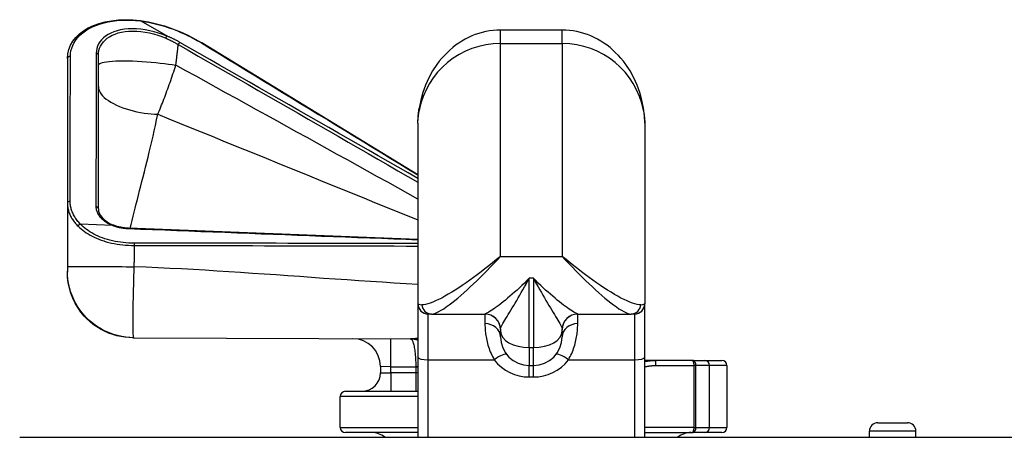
# Model space of a CAD drawing. Header units: inches. Extents: x 4 to 150, y 6 to 82.
# Tile 5 of 100: x 4.06 to 7.82, y 8.41 to 10. Entities that reach past the tile are written whole.
import ezdxf

# ---------------------------------------------------------------- set-up
doc = ezdxf.new("R2010")
doc.units = ezdxf.units.IN
doc.header["$MEASUREMENT"] = 0
doc.layers.add('Visible Edges(ANSI)', color=7, linetype='Continuous', lineweight=25)
doc.layers.add('Visible Tangent Edges(ANSI)', color=7, linetype='Continuous', lineweight=25)

msp = doc.modelspace()

# ---------------------------------------------------------------- linework, layer by layer
at = {"layer": 'Visible Edges(ANSI)'}
for p, q in [((4.6245, 9.9403), (4.5241, 9.9977)), ((6.1347, 9.9626), (5.8984, 9.9626)), ((5.5835, 9.4095), (4.7586, 9.9135)), ((4.2449, 9.8539), (4.2449, 9.3004)), ((4.363, 9.279), (4.363, 9.866)), ((5.5835, 9.6071), (5.5835, 8.9167)), ((6.4496, 9.6071), (6.4496, 8.9167)), ((4.2449, 9.3004), (4.2449, 9.0579)), ((5.5835, 9.1618), (4.4783, 9.2055)), ((4.2449, 9.0579), (4.2449, 9.0416)), ((4.2449, 9.0416), (4.2449, 9.0371)), ((4.2449, 9.0371), (4.2449, 9.0371)), ((5.5835, 8.9167), (5.5835, 8.7124)), ((6.4496, 8.7124), (6.4496, 8.9167)), ((5.6356, 8.8773), (5.6228, 8.8773)), ((5.6356, 8.8773), (5.8395, 8.8773)), ((6.1936, 8.8773), (6.3975, 8.8773)), ((6.4102, 8.8773), (6.3975, 8.8773)), ((5.8984, 8.8182), (5.8984, 8.8113)), ((5.8984, 8.7907), (5.8984, 8.8113)), ((6.1347, 8.8113), (6.1347, 8.8182)), ((6.1347, 8.8113), (6.1347, 8.7907)), ((4.4941, 8.7868), (4.4944, 8.7868)), ((4.4944, 8.7868), (4.4968, 8.7868)), ((4.4968, 8.7868), (4.4985, 8.7868)), ((4.4985, 8.7868), (5.5587, 8.7821)), ((5.5835, 8.7124), (5.5835, 8.4061)), ((6.4496, 8.4061), (6.4496, 8.7124)), ((6.4906, 8.7001), (6.4496, 8.7001)), ((6.631, 8.7001), (6.4906, 8.7001)), ((6.631, 8.7001), (6.6776, 8.7001)), ((6.6776, 8.7001), (6.7437, 8.7001)), ((5.4404, 8.6768), (5.4404, 8.6529)), ((6.0087, 8.6804), (6.0244, 8.6804)), ((6.7634, 8.6804), (6.7634, 8.4442)), ((5.3063, 8.582), (5.5835, 8.582)), ((5.2867, 8.4442), (5.2867, 8.5623)), ((7.3395, 8.4615), (7.4536, 8.4615)), ((5.5835, 8.4245), (5.3063, 8.4245)), ((6.4496, 8.4245), (6.631, 8.4245)), ((6.6776, 8.4245), (6.631, 8.4245)), ((6.7437, 8.4245), (6.6776, 8.4245)), ((7.308, 8.4061), (7.308, 8.43)), ((7.4851, 8.4061), (7.4851, 8.43)), ((4.0625, 8.4061), (27.6585, 8.4061))]:
    msp.add_line(p, q, dxfattribs=at)
at = {"layer": 'Visible Edges(ANSI)', "flags": 128}
for points in [[(4.2449, 9.8539), (4.2462, 9.8714), (4.2502, 9.8884), (4.2567, 9.9047), (4.2657, 9.9202), (4.2771, 9.9347), (4.2908, 9.948), (4.3066, 9.9601), (4.3245, 9.9708), (4.3442, 9.9801), (4.3658, 9.9879), (4.389, 9.9941), (4.4137, 9.9986), (4.4396, 10.0014), (4.4666, 10.0025), (4.4944, 10.0018), (4.5229, 9.9993)], [(4.5229, 9.9993), (4.5229, 9.9993), (4.523, 9.9993), (4.523, 9.9993), (4.5231, 9.9992), (4.5231, 9.9992), (4.5232, 9.9992), (4.5233, 9.9991), (4.5233, 9.9991), (4.5234, 9.999), (4.5234, 9.999), (4.5235, 9.9989), (4.5235, 9.9989), (4.5236, 9.9988), (4.5236, 9.9987), (4.5236, 9.9986), (4.5237, 9.9986), (4.5237, 9.9985), (4.5238, 9.9984), (4.5238, 9.9983), (4.5239, 9.9982), (4.5239, 9.9981), (4.5239, 9.998), (4.524, 9.9979), (4.524, 9.9978)], [(4.5229, 9.9993), (4.5384, 9.997), (4.554, 9.9942), (4.5696, 9.9909), (4.5852, 9.9872), (4.6007, 9.983), (4.6161, 9.9784), (4.6466, 9.9679), (4.6763, 9.956), (4.705, 9.9429), (4.7325, 9.9286), (4.7586, 9.9135)], [(4.5241, 9.9977), (4.5241, 9.9977), (4.5241, 9.9977), (4.5241, 9.9977), (4.5241, 9.9977), (4.5241, 9.9977), (4.5241, 9.9977), (4.5241, 9.9977), (4.5241, 9.9977), (4.5241, 9.9977), (4.524, 9.9977), (4.524, 9.9977), (4.524, 9.9977), (4.524, 9.9977), (4.524, 9.9977), (4.524, 9.9977), (4.524, 9.9977), (4.524, 9.9977), (4.524, 9.9977), (4.524, 9.9977), (4.524, 9.9977), (4.524, 9.9977), (4.524, 9.9977), (4.524, 9.9977), (4.524, 9.9978)], [(4.6245, 9.9403), (4.6245, 9.9403), (4.6246, 9.9403), (4.6246, 9.9403), (4.6246, 9.9402), (4.6246, 9.9402), (4.6247, 9.9402), (4.6247, 9.9402), (4.6247, 9.9402), (4.6247, 9.9402), (4.6248, 9.9402), (4.6248, 9.9401), (4.6248, 9.9401), (4.6248, 9.9401), (4.6248, 9.9401), (4.6248, 9.9401), (4.6249, 9.9401), (4.6249, 9.9401), (4.6249, 9.9401), (4.6249, 9.94), (4.6249, 9.94), (4.6249, 9.94), (4.6249, 9.94), (4.6249, 9.94), (4.6249, 9.94)], [(5.8984, 9.9626), (5.8845, 9.9623), (5.8705, 9.9612), (5.8567, 9.9594), (5.8429, 9.9569), (5.8292, 9.9538), (5.8157, 9.9499), (5.8023, 9.9453), (5.7892, 9.9401), (5.7763, 9.9343), (5.7637, 9.9278), (5.7513, 9.9206), (5.7393, 9.9129), (5.7275, 9.9046), (5.7161, 9.8957), (5.7051, 9.8863), (5.6945, 9.8763), (5.6843, 9.8659), (5.6744, 9.8549), (5.6651, 9.8435), (5.6562, 9.8316), (5.6397, 9.8067), (5.6252, 9.7803), (5.6128, 9.7526), (5.6025, 9.7239), (5.5944, 9.6942), (5.5885, 9.6639)], [(6.4446, 9.6639), (6.4387, 9.6942), (6.4306, 9.7239), (6.4203, 9.7526), (6.4078, 9.7803), (6.3934, 9.8067), (6.3769, 9.8317), (6.368, 9.8435), (6.3586, 9.8549), (6.3488, 9.8659), (6.3386, 9.8763), (6.328, 9.8863), (6.317, 9.8957), (6.3056, 9.9046), (6.2938, 9.9129), (6.2818, 9.9207), (6.2694, 9.9278), (6.2568, 9.9343), (6.2439, 9.9401), (6.2307, 9.9453), (6.2174, 9.9499), (6.2039, 9.9538), (6.1902, 9.9569), (6.1764, 9.9594), (6.1626, 9.9612), (6.1486, 9.9623), (6.1347, 9.9626)], [(5.5835, 9.6071), (5.5848, 9.6352), (5.5885, 9.6639)], [(6.4496, 9.6071), (6.4482, 9.6352), (6.4446, 9.6639)], [(4.363, 9.279), (4.3639, 9.2709), (4.3666, 9.2626), (4.3712, 9.2541), (4.3776, 9.2457), (4.386, 9.2375), (4.3961, 9.2298), (4.4081, 9.2227), (4.4218, 9.2165)], [(4.4783, 9.2055), (4.4632, 9.2066), (4.4486, 9.2089), (4.4347, 9.2123), (4.4218, 9.2165)], [(4.4297, 8.7955), (4.4103, 8.8016), (4.3914, 8.8094), (4.3731, 8.8186), (4.3556, 8.8293), (4.3392, 8.8414), (4.3238, 8.8547), (4.3094, 8.8694), (4.2963, 8.8851), (4.2846, 8.9018), (4.2743, 8.9194), (4.2654, 8.9379), (4.2581, 8.957), (4.2523, 8.9765), (4.2482, 8.9965), (4.2457, 9.0167), (4.2449, 9.0371)], [(6.4496, 8.6958), (6.47, 8.699), (6.4906, 8.7001)]]:
    msp.add_lwpolyline(points, dxfattribs=at)
at = {"layer": 'Visible Edges(ANSI)'}
for centre, radius, start, end in [((5.6228, 8.9167), 0.0394, 180, 270), ((6.4102, 8.9167), 0.0394, 270, 0), ((5.8394, 8.8182), 0.0591, 0, 89.8858), ((6.1937, 8.8182), 0.0591, 90.1142, 180), ((5.3341, 8.6768), 0.1063, 0, 89.7454), ((6.0087, 8.7907), 0.1102, 180, 270), ((6.0244, 8.7907), 0.1102, 270, 0), ((6.7437, 8.6804), 0.0197, 0, 90), ((5.3695, 8.6529), 0.0709, 270, 0), ((5.3063, 8.5623), 0.0197, 90, 180), ((7.3395, 8.43), 0.0315, 90, 180), ((7.4536, 8.43), 0.0315, 0, 90), ((5.3063, 8.4442), 0.0197, 180, 270), ((5.4063, 8.3458), 0.0787, 49.996, 90), ((6.6268, 8.3458), 0.0787, 90, 130.004), ((6.7437, 8.4442), 0.0197, 270, 0)]:
    msp.add_arc(centre, radius, start, end, dxfattribs=at)
at = {"layer": 'Visible Tangent Edges(ANSI)'}
for p, q in [((5.8984, 9.9114), (5.8984, 9.9626)), ((6.1347, 9.9114), (6.1347, 9.9626)), ((5.8984, 9.0975), (5.8984, 9.9114)), ((5.8984, 9.9114), (6.1347, 9.9114)), ((6.1347, 9.9114), (6.1347, 9.0975)), ((4.2941, 9.2212), (4.2941, 9.2211)), ((4.4185, 9.2157), (4.2941, 9.2212)), ((4.4186, 9.2157), (4.4187, 9.2157)), ((4.5008, 9.1394), (4.5008, 9.1479)), ((5.8984, 9.0975), (6.1347, 9.0975)), ((6.0087, 8.7491), (6.0087, 9.0145)), ((6.0244, 9.0145), (6.0087, 9.0145)), ((6.0244, 9.0145), (6.0244, 8.7491)), ((5.6228, 8.7022), (5.6228, 8.8773)), ((5.8394, 8.8773), (5.8394, 8.8405)), ((6.1937, 8.8405), (6.1937, 8.8773)), ((6.4102, 8.8773), (6.4102, 8.7022)), ((5.4798, 8.6761), (5.4802, 8.7824)), ((6.0087, 8.7491), (6.0087, 8.6804)), ((6.0087, 8.7491), (6.0244, 8.7491)), ((6.0244, 8.6804), (6.0244, 8.7491)), ((5.6228, 8.4061), (5.6228, 8.7022)), ((5.6228, 8.7022), (5.8749, 8.7022)), ((6.1582, 8.7022), (6.4102, 8.7022)), ((6.4102, 8.7022), (6.4102, 8.4061)), ((6.4906, 8.7001), (6.4906, 8.6804)), ((5.4798, 8.6761), (5.4404, 8.6768)), ((5.4404, 8.6529), (5.4798, 8.6529)), ((5.4798, 8.6761), (5.5749, 8.6757)), ((5.4798, 8.6529), (5.4798, 8.6761)), ((5.4798, 8.6529), (5.4798, 8.582)), ((5.5749, 8.6529), (5.4798, 8.6529)), ((5.5749, 8.6762), (5.5749, 8.6757)), ((5.5749, 8.6757), (5.5835, 8.6757)), ((5.5749, 8.6757), (5.5749, 8.6529)), ((5.5749, 8.6529), (5.5749, 8.582)), ((5.5835, 8.6529), (5.5749, 8.6529)), ((6.0087, 8.6367), (6.0087, 8.6804)), ((6.0244, 8.6367), (6.0244, 8.6804)), ((6.4906, 8.6804), (6.6368, 8.6804)), ((6.6368, 8.6804), (6.6368, 8.4442)), ((6.6454, 8.6804), (6.6368, 8.6804)), ((6.697, 8.6804), (6.6454, 8.6804)), ((6.6454, 8.4442), (6.6454, 8.6804)), ((6.7634, 8.6804), (6.697, 8.6804)), ((6.697, 8.4442), (6.697, 8.6804)), ((6.0087, 8.6367), (6.0244, 8.6367)), ((5.5835, 8.5623), (5.2867, 8.5623)), ((5.2867, 8.4442), (5.5835, 8.4442)), ((6.6368, 8.4442), (6.4496, 8.4442)), ((6.6368, 8.4442), (6.6454, 8.4442)), ((6.6454, 8.4442), (6.697, 8.4442)), ((6.697, 8.4442), (6.7634, 8.4442)), ((7.4851, 8.43), (7.308, 8.43))]:
    msp.add_line(p, q, dxfattribs=at)
at = {"layer": 'Visible Tangent Edges(ANSI)', "flags": 128}
for points in [[(4.2563, 9.862), (4.2568, 9.8727), (4.2584, 9.8832), (4.2611, 9.8935), (4.2649, 9.9036), (4.2697, 9.9133), (4.2755, 9.9227), (4.2823, 9.9318), (4.2902, 9.9405), (4.299, 9.9487), (4.3087, 9.9564), (4.3194, 9.9636), (4.331, 9.9703), (4.3434, 9.9763), (4.3567, 9.9818), (4.3707, 9.9867), (4.3855, 9.9908), (4.401, 9.9943), (4.4172, 9.997), (4.4339, 9.999), (4.4512, 10.0002), (4.4689, 10.0007), (4.487, 10.0005), (4.5054, 9.9995), (4.5241, 9.9977)], [(4.6249, 9.94), (4.6089, 9.9461), (4.5926, 9.9515), (4.5759, 9.9563), (4.5592, 9.9603), (4.5423, 9.9635), (4.5256, 9.9658), (4.5091, 9.9671), (4.493, 9.9675), (4.4773, 9.9671), (4.4623, 9.9657), (4.448, 9.9634), (4.4345, 9.9602), (4.422, 9.9562), (4.4105, 9.9514), (4.4, 9.9459), (4.3906, 9.9397), (4.3822, 9.933), (4.375, 9.9257), (4.3688, 9.918), (4.3638, 9.9098), (4.3599, 9.9013), (4.3571, 9.8925), (4.3554, 9.8835), (4.3548, 9.8742)], [(4.524, 9.9978), (4.5342, 9.9963), (4.5444, 9.9946), (4.5546, 9.9928), (4.5648, 9.9907), (4.5751, 9.9884), (4.5853, 9.9859), (4.5955, 9.9832), (4.6057, 9.9803), (4.6158, 9.9772), (4.6259, 9.9739), (4.6359, 9.9705), (4.6459, 9.9669), (4.6557, 9.9632), (4.6655, 9.9593), (4.6752, 9.9553), (4.6847, 9.9511), (4.6942, 9.9468), (4.7035, 9.9423), (4.7127, 9.9378), (4.7217, 9.9331), (4.7306, 9.9283), (4.7394, 9.9235), (4.748, 9.9185), (4.7564, 9.9135)], [(4.363, 9.866), (4.3635, 9.8752), (4.3651, 9.8842), (4.3678, 9.893), (4.3715, 9.9014), (4.3762, 9.9095), (4.3821, 9.9172), (4.389, 9.9244), (4.397, 9.9312), (4.406, 9.9373), (4.416, 9.9428), (4.4269, 9.9476), (4.4389, 9.9516), (4.4517, 9.9548), (4.4654, 9.957), (4.4797, 9.9584), (4.4947, 9.9589), (4.5101, 9.9585), (4.5258, 9.9572), (4.5418, 9.9549), (4.5578, 9.9517), (4.5738, 9.9478), (4.5897, 9.943), (4.6053, 9.9376), (4.6205, 9.9316)], [(4.6205, 9.9316), (4.6207, 9.932), (4.6209, 9.9324), (4.6211, 9.9329), (4.6212, 9.9333), (4.6214, 9.9337), (4.6216, 9.9341), (4.6218, 9.9346), (4.622, 9.935), (4.6222, 9.9354), (4.6224, 9.9358), (4.6226, 9.9362), (4.6228, 9.9365), (4.623, 9.9369), (4.6232, 9.9372), (4.6233, 9.9376), (4.6235, 9.9379), (4.6237, 9.9382), (4.6239, 9.9385), (4.6241, 9.9388), (4.6243, 9.9391), (4.6244, 9.9393), (4.6246, 9.9396), (4.6248, 9.9398), (4.6249, 9.94)], [(4.6205, 9.9316), (4.6226, 9.9307), (4.6247, 9.9298), (4.6268, 9.9288), (4.6288, 9.9279), (4.6309, 9.927), (4.6329, 9.926), (4.635, 9.925), (4.637, 9.9241), (4.639, 9.9231), (4.641, 9.9221), (4.643, 9.9211), (4.645, 9.9201), (4.6469, 9.9191), (4.6489, 9.9181), (4.6509, 9.917), (4.6528, 9.916), (4.6547, 9.9149), (4.6566, 9.9139), (4.6586, 9.9128), (4.6605, 9.9118), (4.6623, 9.9107), (4.6642, 9.9096), (4.6661, 9.9085), (4.6679, 9.9074)], [(4.6747, 9.9157), (4.6728, 9.9169), (4.6708, 9.918), (4.6688, 9.9191), (4.6668, 9.9202), (4.6648, 9.9212), (4.6628, 9.9223), (4.6608, 9.9234), (4.6587, 9.9245), (4.6567, 9.9255), (4.6546, 9.9266), (4.6525, 9.9276), (4.6504, 9.9286), (4.6483, 9.9297), (4.6462, 9.9307), (4.6441, 9.9317), (4.6419, 9.9327), (4.6398, 9.9337), (4.6377, 9.9346), (4.6355, 9.9356), (4.6333, 9.9366), (4.6311, 9.9375), (4.6289, 9.9384), (4.6267, 9.9394), (4.6245, 9.9403)], [(4.6588, 9.8286), (4.6592, 9.8319), (4.6596, 9.8351), (4.6601, 9.8384), (4.6605, 9.8417), (4.6609, 9.845), (4.6613, 9.8483), (4.6617, 9.8515), (4.6621, 9.8548), (4.6625, 9.8581), (4.6629, 9.8614), (4.6633, 9.8647), (4.6637, 9.8679), (4.6641, 9.8712), (4.6644, 9.8745), (4.6648, 9.8778), (4.6652, 9.8811), (4.6655, 9.8844), (4.6659, 9.8877), (4.6662, 9.891), (4.6666, 9.8942), (4.6669, 9.8975), (4.6673, 9.9008), (4.6676, 9.9041), (4.6679, 9.9074)], [(4.6679, 9.9074), (4.7061, 9.8855), (4.7442, 9.8636), (4.7824, 9.8417), (4.8206, 9.8198), (4.8587, 9.7979), (4.8969, 9.776), (4.935, 9.7541), (4.9732, 9.7322), (5.0114, 9.7103), (5.0495, 9.6884), (5.0877, 9.6665), (5.1258, 9.6446), (5.164, 9.6227), (5.2021, 9.6007), (5.2402, 9.5788), (5.2784, 9.5569), (5.3165, 9.5349), (5.3547, 9.513), (5.3928, 9.4911), (5.4309, 9.4691), (5.4691, 9.4472), (5.5072, 9.4252), (5.5453, 9.4032), (5.5835, 9.3813)], [(5.5835, 9.3948), (5.5456, 9.4166), (5.5078, 9.4383), (5.4699, 9.4601), (5.4321, 9.4818), (5.3942, 9.5036), (5.3563, 9.5253), (5.3185, 9.547), (5.2806, 9.5687), (5.2428, 9.5905), (5.2049, 9.6122), (5.167, 9.6339), (5.1292, 9.6556), (5.0913, 9.6773), (5.0534, 9.699), (5.0156, 9.7207), (4.9777, 9.7424), (4.9398, 9.764), (4.902, 9.7857), (4.8641, 9.8074), (4.8262, 9.8291), (4.7884, 9.8507), (4.7505, 9.8724), (4.7126, 9.8941), (4.6747, 9.9157)], [(4.7564, 9.9135), (4.7908, 9.8925), (4.8253, 9.8714), (4.8597, 9.8504), (4.8942, 9.8294), (4.9286, 9.8084), (4.9631, 9.7874), (4.9976, 9.7664), (5.032, 9.7454), (5.0665, 9.7244), (5.1009, 9.7034), (5.1354, 9.6824), (5.1699, 9.6614), (5.2043, 9.6404), (5.2388, 9.6194), (5.2733, 9.5984), (5.3077, 9.5774), (5.3422, 9.5564), (5.3767, 9.5353), (5.4111, 9.5143), (5.4456, 9.4933), (5.4801, 9.4723), (5.5145, 9.4513), (5.549, 9.4303), (5.5835, 9.4093)], [(4.2551, 9.3086), (4.2552, 9.3317), (4.2552, 9.3548), (4.2553, 9.3778), (4.2553, 9.4009), (4.2554, 9.4239), (4.2554, 9.447), (4.2555, 9.4701), (4.2555, 9.4931), (4.2556, 9.5162), (4.2556, 9.5392), (4.2557, 9.5623), (4.2557, 9.5853), (4.2558, 9.6084), (4.2558, 9.6315), (4.2558, 9.6545), (4.2559, 9.6776), (4.2559, 9.7006), (4.256, 9.7237), (4.256, 9.7467), (4.2561, 9.7698), (4.2561, 9.7928), (4.2562, 9.8159), (4.2562, 9.839), (4.2563, 9.862)], [(4.3548, 9.8742), (4.3548, 9.8497), (4.3547, 9.8253), (4.3547, 9.8008), (4.3546, 9.7764), (4.3546, 9.7519), (4.3545, 9.7275), (4.3545, 9.703), (4.3544, 9.6786), (4.3544, 9.6541), (4.3543, 9.6297), (4.3543, 9.6052), (4.3542, 9.5808), (4.3542, 9.5563), (4.3541, 9.5319), (4.354, 9.5074), (4.354, 9.4829), (4.3539, 9.4585), (4.3539, 9.434), (4.3538, 9.4096), (4.3538, 9.3851), (4.3537, 9.3607), (4.3537, 9.3362), (4.3536, 9.3117), (4.3536, 9.2873)], [(4.363, 9.8286), (4.3635, 9.8307), (4.3652, 9.8328), (4.3682, 9.8348), (4.3725, 9.8367), (4.3782, 9.8385), (4.3854, 9.8402), (4.3942, 9.8416), (4.4046, 9.8429), (4.4164, 9.8439), (4.4296, 9.8446), (4.4441, 9.8451), (4.4597, 9.8452), (4.4762, 9.8451), (4.4935, 9.8446), (4.5112, 9.8439), (4.5292, 9.8429), (4.5472, 9.8416), (4.565, 9.8402), (4.5824, 9.8385), (4.5993, 9.8367), (4.6154, 9.8348), (4.6308, 9.8328), (4.6452, 9.8307), (4.6588, 9.8286)], [(4.5901, 9.6408), (4.593, 9.6477), (4.5959, 9.6547), (4.5988, 9.6618), (4.6017, 9.6691), (4.6046, 9.6764), (4.6076, 9.6838), (4.6105, 9.6913), (4.6134, 9.6989), (4.6163, 9.7066), (4.6193, 9.7144), (4.6222, 9.7222), (4.6251, 9.7301), (4.628, 9.7381), (4.6309, 9.7461), (4.6337, 9.7542), (4.6366, 9.7623), (4.6394, 9.7705), (4.6423, 9.7787), (4.6451, 9.7869), (4.6479, 9.7952), (4.6506, 9.8035), (4.6534, 9.8119), (4.6561, 9.8202), (4.6588, 9.8286)], [(5.5835, 9.3166), (5.545, 9.338), (5.5065, 9.3595), (5.468, 9.3809), (5.4295, 9.4023), (5.391, 9.4237), (5.3525, 9.445), (5.3139, 9.4664), (5.2754, 9.4877), (5.2369, 9.5091), (5.1984, 9.5304), (5.1598, 9.5517), (5.1213, 9.573), (5.0828, 9.5944), (5.0442, 9.6157), (5.0057, 9.637), (4.9671, 9.6583), (4.9286, 9.6796), (4.8901, 9.7009), (4.8515, 9.7222), (4.813, 9.7435), (4.7744, 9.7647), (4.7359, 9.786), (4.6973, 9.8073), (4.6588, 9.8286)], [(4.363, 9.7465), (4.3634, 9.7411), (4.3647, 9.7355), (4.3668, 9.7297), (4.37, 9.7237), (4.3741, 9.7177), (4.3793, 9.7115), (4.3856, 9.7054), (4.3929, 9.6992), (4.4012, 9.6932), (4.4105, 9.6872), (4.4208, 9.6815), (4.4319, 9.676), (4.4437, 9.6708), (4.4562, 9.666), (4.4692, 9.6615), (4.4826, 9.6575), (4.4963, 9.6538), (4.5101, 9.6507), (4.524, 9.6479), (4.5378, 9.6457), (4.5513, 9.6438), (4.5646, 9.6424), (4.5776, 9.6414), (4.5901, 9.6408)], [(4.4847, 9.2052), (4.4883, 9.2202), (4.492, 9.2354), (4.4958, 9.2508), (4.4997, 9.2666), (4.5037, 9.2826), (4.5078, 9.2989), (4.512, 9.3154), (4.5163, 9.3323), (4.5207, 9.3494), (4.5251, 9.3668), (4.5296, 9.3844), (4.5342, 9.4024), (4.5388, 9.4206), (4.5435, 9.4392), (4.5482, 9.458), (4.5529, 9.4771), (4.5576, 9.4966), (4.5623, 9.5163), (4.567, 9.5363), (4.5717, 9.5566), (4.5764, 9.5772), (4.581, 9.5981), (4.5856, 9.6193), (4.5901, 9.6408)], [(4.5901, 9.6408), (4.6315, 9.624), (4.6728, 9.6071), (4.7142, 9.5903), (4.7556, 9.5735), (4.797, 9.5566), (4.8384, 9.5398), (4.8797, 9.523), (4.9211, 9.5061), (4.9625, 9.4893), (5.0039, 9.4725), (5.0453, 9.4556), (5.0866, 9.4388), (5.128, 9.422), (5.1694, 9.4052), (5.2108, 9.3883), (5.2522, 9.3715), (5.2936, 9.3547), (5.335, 9.3379), (5.3764, 9.3211), (5.4178, 9.3042), (5.4592, 9.2874), (5.5006, 9.2706), (5.542, 9.2538), (5.5835, 9.237)], [(5.5835, 9.6071), (5.5835, 9.6089), (5.5835, 9.6108), (5.5836, 9.6127), (5.5836, 9.6147), (5.5837, 9.6166), (5.5838, 9.6185), (5.584, 9.6205), (5.5841, 9.6225), (5.5843, 9.6245), (5.5844, 9.6265), (5.5846, 9.6285), (5.5849, 9.6305), (5.5851, 9.6325), (5.5853, 9.6346), (5.5856, 9.6366), (5.5859, 9.6387), (5.5862, 9.6408), (5.5865, 9.6429), (5.5868, 9.645), (5.5871, 9.6471), (5.5875, 9.6492), (5.5879, 9.6514), (5.5883, 9.6535), (5.5886, 9.6557)], [(6.4444, 9.6557), (6.4448, 9.6535), (6.4452, 9.6514), (6.4456, 9.6492), (6.4459, 9.6471), (6.4463, 9.645), (6.4466, 9.6429), (6.4469, 9.6408), (6.4472, 9.6387), (6.4475, 9.6366), (6.4478, 9.6346), (6.448, 9.6325), (6.4482, 9.6305), (6.4484, 9.6285), (6.4486, 9.6265), (6.4488, 9.6245), (6.449, 9.6225), (6.4491, 9.6205), (6.4493, 9.6185), (6.4494, 9.6166), (6.4495, 9.6147), (6.4495, 9.6127), (6.4496, 9.6108), (6.4496, 9.6089), (6.4496, 9.6071)], [(4.2449, 9.3004), (4.245, 9.2967), (4.2452, 9.2929), (4.2455, 9.2891), (4.246, 9.2853), (4.2467, 9.2816), (4.2475, 9.2778), (4.2484, 9.2741), (4.2495, 9.2703), (4.2507, 9.2666), (4.2521, 9.2628), (4.2536, 9.2591), (4.2552, 9.2554), (4.257, 9.2517), (4.2589, 9.2481), (4.2609, 9.2444), (4.2631, 9.2408), (4.2654, 9.2372), (4.2679, 9.2336), (4.2705, 9.2301), (4.2732, 9.2266), (4.2761, 9.2231), (4.2791, 9.2197), (4.2823, 9.2163), (4.2856, 9.2129)], [(4.2941, 9.2212), (4.2909, 9.2246), (4.2879, 9.228), (4.285, 9.2314), (4.2823, 9.2349), (4.2796, 9.2384), (4.2771, 9.2419), (4.2748, 9.2455), (4.2725, 9.2491), (4.2704, 9.2527), (4.2685, 9.2564), (4.2667, 9.26), (4.265, 9.2637), (4.2634, 9.2674), (4.262, 9.2711), (4.2607, 9.2748), (4.2595, 9.2786), (4.2585, 9.2823), (4.2576, 9.2861), (4.2568, 9.2898), (4.2562, 9.2936), (4.2558, 9.2973), (4.2554, 9.3011), (4.2552, 9.3049), (4.2551, 9.3086)], [(4.3536, 9.2873), (4.3537, 9.2839), (4.354, 9.2805), (4.3547, 9.2771), (4.3555, 9.2737), (4.3566, 9.2703), (4.3579, 9.2669), (4.3595, 9.2636), (4.3613, 9.2603), (4.3633, 9.257), (4.3655, 9.2538), (4.3679, 9.2506), (4.3706, 9.2474), (4.3734, 9.2444), (4.3765, 9.2413), (4.3798, 9.2384), (4.3833, 9.2355), (4.387, 9.2326), (4.3909, 9.2299), (4.395, 9.2273), (4.3993, 9.2247), (4.4038, 9.2223), (4.4085, 9.22), (4.4134, 9.2178), (4.4185, 9.2157)], [(4.2941, 9.2212), (4.2936, 9.221), (4.2932, 9.2209), (4.2927, 9.2207), (4.2922, 9.2205), (4.2918, 9.2203), (4.2913, 9.22), (4.2909, 9.2197), (4.2904, 9.2194), (4.29, 9.2191), (4.2896, 9.2188), (4.2892, 9.2184), (4.2888, 9.2181), (4.2884, 9.2177), (4.2881, 9.2173), (4.2877, 9.2169), (4.2874, 9.2165), (4.2871, 9.2161), (4.2868, 9.2156), (4.2866, 9.2152), (4.2863, 9.2147), (4.2861, 9.2143), (4.2859, 9.2138), (4.2857, 9.2133), (4.2856, 9.2129)], [(4.2856, 9.2129), (4.2911, 9.2076), (4.2969, 9.2025), (4.3031, 9.1975), (4.3097, 9.1927), (4.3166, 9.1879), (4.3238, 9.1834), (4.3314, 9.179), (4.3393, 9.1748), (4.3475, 9.1707), (4.356, 9.1669), (4.3649, 9.1633), (4.374, 9.1599), (4.3835, 9.1567), (4.3932, 9.1538), (4.4032, 9.1511), (4.4134, 9.1487), (4.4238, 9.1465), (4.4344, 9.1447), (4.4452, 9.1431), (4.4562, 9.1418), (4.4672, 9.1407), (4.4784, 9.14), (4.4896, 9.1396), (4.5008, 9.1394)], [(4.5008, 9.1479), (4.49, 9.148), (4.4792, 9.1484), (4.4685, 9.1492), (4.4579, 9.1502), (4.4474, 9.1515), (4.437, 9.1531), (4.4268, 9.1549), (4.4168, 9.1571), (4.407, 9.1595), (4.3974, 9.1621), (4.3881, 9.165), (4.379, 9.1682), (4.3702, 9.1716), (4.3617, 9.1752), (4.3535, 9.1791), (4.3456, 9.1831), (4.338, 9.1873), (4.3308, 9.1917), (4.3238, 9.1963), (4.3172, 9.201), (4.3109, 9.2058), (4.305, 9.2108), (4.2994, 9.2159), (4.2941, 9.2212)], [(4.2941, 9.2212), (4.2941, 9.2212), (4.2941, 9.2212), (4.2941, 9.2212), (4.2941, 9.2212), (4.2941, 9.2212), (4.2941, 9.2212), (4.2941, 9.2212), (4.2941, 9.2212), (4.2941, 9.2212), (4.2941, 9.2212), (4.2941, 9.2212), (4.2941, 9.2212), (4.2941, 9.2212), (4.2941, 9.2212), (4.2941, 9.2212), (4.2941, 9.2212), (4.2941, 9.2212), (4.2941, 9.2212), (4.2941, 9.2212), (4.2941, 9.2212), (4.2941, 9.2212), (4.2941, 9.2212), (4.2941, 9.2212), (4.2941, 9.2212)], [(4.4185, 9.2157), (4.4185, 9.2157), (4.4185, 9.2157), (4.4185, 9.2157), (4.4185, 9.2157), (4.4185, 9.2157), (4.4185, 9.2157), (4.4185, 9.2157), (4.4185, 9.2157), (4.4185, 9.2157), (4.4185, 9.2157), (4.4185, 9.2157), (4.4186, 9.2157), (4.4186, 9.2157), (4.4186, 9.2157), (4.4186, 9.2157), (4.4186, 9.2157), (4.4186, 9.2157), (4.4186, 9.2157), (4.4186, 9.2157), (4.4186, 9.2157), (4.4186, 9.2157), (4.4186, 9.2157), (4.4186, 9.2157), (4.4186, 9.2157)], [(4.4218, 9.2165), (4.4217, 9.2166), (4.4216, 9.2166), (4.4215, 9.2166), (4.4214, 9.2167), (4.4212, 9.2167), (4.4211, 9.2167), (4.421, 9.2167), (4.4209, 9.2167), (4.4207, 9.2167), (4.4206, 9.2166), (4.4205, 9.2166), (4.4203, 9.2166), (4.4202, 9.2165), (4.42, 9.2165), (4.4199, 9.2164), (4.4198, 9.2164), (4.4196, 9.2163), (4.4195, 9.2163), (4.4193, 9.2162), (4.4192, 9.2161), (4.419, 9.216), (4.4189, 9.2159), (4.4187, 9.2158), (4.4186, 9.2157)], [(4.4187, 9.2157), (4.4209, 9.2149), (4.4231, 9.2141), (4.4254, 9.2133), (4.4277, 9.2126), (4.43, 9.2119), (4.4323, 9.2112), (4.4347, 9.2105), (4.4371, 9.2099), (4.4396, 9.2093), (4.442, 9.2087), (4.4445, 9.2082), (4.447, 9.2077), (4.4495, 9.2072), (4.452, 9.2067), (4.4546, 9.2063), (4.4571, 9.2059), (4.4597, 9.2056), (4.4623, 9.2053), (4.4649, 9.205), (4.4675, 9.2047), (4.4702, 9.2045), (4.4728, 9.2043), (4.4755, 9.2042), (4.4781, 9.2041)], [(4.4781, 9.2041), (4.5242, 9.2023), (4.5702, 9.2005), (4.6163, 9.1987), (4.6623, 9.1969), (4.7084, 9.1951), (4.7544, 9.1933), (4.8005, 9.1915), (4.8465, 9.1897), (4.8926, 9.188), (4.9387, 9.1862), (4.9847, 9.1844), (5.0308, 9.1826), (5.0768, 9.1809), (5.1229, 9.1791), (5.1689, 9.1774), (5.215, 9.1756), (5.2611, 9.1738), (5.3071, 9.1721), (5.3532, 9.1703), (5.3992, 9.1686), (5.4453, 9.1668), (5.4914, 9.1651), (5.5374, 9.1633), (5.5835, 9.1616)], [(4.5001, 9.0579), (4.5001, 9.0614), (4.5002, 9.0648), (4.5002, 9.0682), (4.5003, 9.0715), (4.5003, 9.0749), (4.5004, 9.0783), (4.5004, 9.0817), (4.5005, 9.0851), (4.5005, 9.0885), (4.5005, 9.0919), (4.5006, 9.0953), (4.5006, 9.0987), (4.5006, 9.1021), (4.5006, 9.1055), (4.5007, 9.1089), (4.5007, 9.1123), (4.5007, 9.1156), (4.5007, 9.119), (4.5007, 9.1224), (4.5008, 9.1258), (4.5008, 9.1292), (4.5008, 9.1326), (4.5008, 9.136), (4.5008, 9.1394)], [(5.5835, 9.1467), (5.5384, 9.1468), (5.4932, 9.1469), (5.4481, 9.147), (5.403, 9.1471), (5.3579, 9.1472), (5.3128, 9.1472), (5.2677, 9.1473), (5.2226, 9.1474), (5.1775, 9.1474), (5.1324, 9.1475), (5.0872, 9.1475), (5.0421, 9.1476), (4.997, 9.1476), (4.9519, 9.1476), (4.9068, 9.1477), (4.8617, 9.1477), (4.8166, 9.1477), (4.7715, 9.1478), (4.7264, 9.1478), (4.6812, 9.1478), (4.6361, 9.1478), (4.591, 9.1478), (4.5459, 9.1478), (4.5008, 9.1479)], [(4.5008, 9.1394), (4.5459, 9.1393), (4.591, 9.1393), (4.6361, 9.1392), (4.6812, 9.1392), (4.7264, 9.1391), (4.7715, 9.139), (4.8166, 9.1389), (4.8617, 9.1389), (4.9068, 9.1388), (4.9519, 9.1387), (4.997, 9.1386), (5.0421, 9.1385), (5.0872, 9.1384), (5.1324, 9.1383), (5.1775, 9.1382), (5.2226, 9.1381), (5.2677, 9.138), (5.3128, 9.1379), (5.3579, 9.1378), (5.403, 9.1376), (5.4481, 9.1375), (5.4932, 9.1374), (5.5384, 9.1372), (5.5835, 9.1371)], [(5.8984, 9.0975), (5.8836, 9.0853), (5.8688, 9.0732), (5.854, 9.0614), (5.8393, 9.0499), (5.8246, 9.0386), (5.8101, 9.0276), (5.7956, 9.0169), (5.7813, 9.0066), (5.7671, 8.9965), (5.753, 8.9869), (5.7392, 8.9776), (5.7256, 8.9688), (5.7123, 8.9605), (5.6993, 8.9527), (5.6866, 8.9454), (5.6743, 8.9386), (5.6624, 8.9326), (5.651, 8.9272), (5.6403, 8.9226), (5.6302, 8.9188), (5.6208, 8.9158), (5.6123, 8.9139), (5.6046, 8.9129), (5.598, 8.9131)], [(5.6356, 8.8773), (5.6414, 8.8779), (5.648, 8.8798), (5.6555, 8.8827), (5.6637, 8.8868), (5.6726, 8.8918), (5.682, 8.8977), (5.6919, 8.9044), (5.7023, 8.9119), (5.7131, 8.9201), (5.7242, 8.9289), (5.7355, 8.9383), (5.7472, 8.9482), (5.7591, 8.9586), (5.7712, 8.9695), (5.7835, 8.9809), (5.7959, 8.9926), (5.8085, 9.0047), (5.8211, 9.017), (5.8338, 9.0298), (5.8467, 9.0428), (5.8596, 9.0561), (5.8725, 9.0697), (5.8855, 9.0835), (5.8984, 9.0975)], [(6.1347, 9.0975), (6.1476, 9.0835), (6.1606, 9.0697), (6.1735, 9.0561), (6.1864, 9.0428), (6.1992, 9.0298), (6.212, 9.017), (6.2246, 9.0047), (6.2372, 8.9926), (6.2496, 8.9809), (6.2619, 8.9695), (6.274, 8.9586), (6.2859, 8.9482), (6.2976, 8.9383), (6.309, 8.9289), (6.3201, 8.9201), (6.3308, 8.9119), (6.3412, 8.9044), (6.3511, 8.8977), (6.3605, 8.8918), (6.3694, 8.8868), (6.3776, 8.8827), (6.3851, 8.8798), (6.3917, 8.8779), (6.3975, 8.8773)], [(6.435, 8.9131), (6.4285, 8.9129), (6.4209, 8.9139), (6.4123, 8.9158), (6.4029, 8.9188), (6.3928, 8.9226), (6.382, 8.9272), (6.3707, 8.9326), (6.3589, 8.9386), (6.3466, 8.9453), (6.3339, 8.9526), (6.3208, 8.9605), (6.3075, 8.9688), (6.2939, 8.9776), (6.2801, 8.9869), (6.266, 8.9965), (6.2518, 9.0066), (6.2375, 9.0169), (6.223, 9.0276), (6.2085, 9.0386), (6.1938, 9.0499), (6.1791, 9.0614), (6.1643, 9.0732), (6.1495, 9.0853), (6.1347, 9.0975)], [(4.2449, 9.0579), (4.2453, 9.0581), (4.2467, 9.0584), (4.2492, 9.0586), (4.2526, 9.0587), (4.2572, 9.0589), (4.2628, 9.0591), (4.2696, 9.0592), (4.2775, 9.0593), (4.2865, 9.0594), (4.2966, 9.0595), (4.3076, 9.0595), (4.3196, 9.0595), (4.3325, 9.0595), (4.3462, 9.0595), (4.3604, 9.0594), (4.3753, 9.0593), (4.3906, 9.0592), (4.4062, 9.0591), (4.4219, 9.0589), (4.4378, 9.0587), (4.4537, 9.0586), (4.4694, 9.0584), (4.4849, 9.0581), (4.5001, 9.0579)], [(4.4985, 8.7868), (4.4834, 8.7873), (4.468, 8.7888), (4.4523, 8.7912), (4.4366, 8.7947), (4.4208, 8.7993), (4.4051, 8.805), (4.3896, 8.8118), (4.3744, 8.8197), (4.3596, 8.8287), (4.3454, 8.8388), (4.3319, 8.8498), (4.3191, 8.8618), (4.3072, 8.8746), (4.2962, 8.8882), (4.2862, 8.9025), (4.2773, 8.9173), (4.2694, 8.9325), (4.2627, 8.948), (4.2571, 8.9637), (4.2526, 8.9795), (4.2491, 8.9953), (4.2467, 9.011), (4.2453, 9.0264), (4.2449, 9.0416)], [(4.4941, 8.7868), (4.4792, 8.7873), (4.4641, 8.7887), (4.4487, 8.7912), (4.4332, 8.7946), (4.4177, 8.7991), (4.4023, 8.8047), (4.3871, 8.8114), (4.3721, 8.8192), (4.3577, 8.828), (4.3437, 8.8379), (4.3304, 8.8487), (4.3178, 8.8605), (4.3061, 8.8731), (4.2953, 8.8865), (4.2855, 8.9005), (4.2767, 8.915), (4.269, 8.93), (4.2624, 8.9452), (4.2569, 8.9607), (4.2524, 8.9762), (4.249, 8.9917), (4.2467, 9.0071), (4.2453, 9.0222), (4.2449, 9.0371)], [(4.4985, 8.7868), (4.4981, 8.7873), (4.4976, 8.789), (4.4972, 8.7917), (4.4968, 8.7956), (4.4965, 8.8005), (4.4962, 8.8066), (4.496, 8.8138), (4.4958, 8.822), (4.4957, 8.8313), (4.4956, 8.8416), (4.4956, 8.8529), (4.4956, 8.8651), (4.4957, 8.8782), (4.4959, 8.8921), (4.4961, 8.9067), (4.4963, 8.922), (4.4966, 8.9378), (4.497, 8.9542), (4.4974, 8.9709), (4.4979, 8.988), (4.4984, 9.0053), (4.4989, 9.0228), (4.4995, 9.0404), (4.5001, 9.0579)], [(5.5835, 8.9907), (5.5383, 8.9932), (5.4932, 8.9959), (5.448, 8.9986), (5.4029, 9.0015), (5.3578, 9.0045), (5.3126, 9.0075), (5.2675, 9.0106), (5.2223, 9.0138), (5.1772, 9.017), (5.1321, 9.0202), (5.0869, 9.0234), (5.0418, 9.0266), (4.9967, 9.0297), (4.9515, 9.0328), (4.9064, 9.0359), (4.8612, 9.0388), (4.8161, 9.0417), (4.771, 9.0445), (4.7258, 9.0471), (4.6807, 9.0496), (4.6355, 9.052), (4.5904, 9.0541), (4.5452, 9.0561), (4.5001, 9.0579)], [(6.0087, 9.0145), (5.9993, 9.0049), (5.9899, 8.9956), (5.9805, 8.9865), (5.9712, 8.9776), (5.9619, 8.9691), (5.9528, 8.9608), (5.9437, 8.9528), (5.9348, 8.9452), (5.926, 8.9378), (5.9175, 8.9308), (5.9091, 8.9241), (5.901, 8.9177), (5.8931, 8.9118), (5.8856, 8.9062), (5.8784, 8.9011), (5.8716, 8.8963), (5.8652, 8.8921), (5.8594, 8.8883), (5.8541, 8.885), (5.8496, 8.8823), (5.8457, 8.8801), (5.8427, 8.8786), (5.8406, 8.8776), (5.8395, 8.8773)], [(5.8985, 8.8195), (5.8992, 8.8226), (5.9006, 8.8263), (5.9026, 8.8306), (5.9051, 8.8356), (5.9081, 8.841), (5.9115, 8.847), (5.9153, 8.8535), (5.9194, 8.8604), (5.9238, 8.8678), (5.9285, 8.8755), (5.9334, 8.8836), (5.9385, 8.892), (5.9438, 8.9007), (5.9493, 8.9098), (5.9549, 8.9192), (5.9606, 8.9288), (5.9664, 8.9387), (5.9723, 8.9489), (5.9782, 8.9593), (5.9842, 8.9699), (5.9903, 8.9807), (5.9964, 8.9918), (6.0025, 9.0031), (6.0087, 9.0145)], [(6.1936, 8.8773), (6.1925, 8.8776), (6.1904, 8.8786), (6.1874, 8.8801), (6.1835, 8.8823), (6.1789, 8.885), (6.1737, 8.8883), (6.1679, 8.8921), (6.1615, 8.8963), (6.1547, 8.9011), (6.1475, 8.9062), (6.14, 8.9118), (6.1321, 8.9177), (6.124, 8.9241), (6.1156, 8.9308), (6.107, 8.9378), (6.0983, 8.9452), (6.0894, 8.9528), (6.0803, 8.9608), (6.0712, 8.9691), (6.0619, 8.9776), (6.0526, 8.9865), (6.0432, 8.9956), (6.0338, 9.0049), (6.0244, 9.0145)], [(6.0244, 9.0145), (6.0305, 9.0031), (6.0367, 8.9918), (6.0428, 8.9807), (6.0488, 8.9699), (6.0549, 8.9593), (6.0608, 8.9489), (6.0667, 8.9387), (6.0725, 8.9288), (6.0782, 8.9192), (6.0838, 8.9098), (6.0893, 8.9007), (6.0945, 8.892), (6.0997, 8.8836), (6.1046, 8.8755), (6.1093, 8.8678), (6.1137, 8.8604), (6.1178, 8.8535), (6.1216, 8.847), (6.125, 8.841), (6.128, 8.8356), (6.1305, 8.8306), (6.1325, 8.8263), (6.1339, 8.8225), (6.1346, 8.8195)], [(5.8394, 8.8405), (5.8394, 8.8363), (5.8395, 8.8318), (5.8397, 8.8272), (5.8399, 8.8223), (5.8403, 8.8173), (5.8407, 8.8121), (5.8413, 8.8067), (5.842, 8.8011), (5.8428, 8.7954), (5.8438, 8.7896), (5.8449, 8.7836), (5.8462, 8.7775), (5.8476, 8.7713), (5.8492, 8.765), (5.851, 8.7587), (5.853, 8.7524), (5.8551, 8.746), (5.8574, 8.7396), (5.8598, 8.7332), (5.8625, 8.7269), (5.8653, 8.7206), (5.8683, 8.7144), (5.8715, 8.7082), (5.8749, 8.7022)], [(6.1582, 8.7022), (6.1616, 8.7082), (6.1648, 8.7144), (6.1678, 8.7206), (6.1707, 8.7269), (6.1734, 8.7332), (6.1758, 8.7396), (6.1781, 8.746), (6.1803, 8.7524), (6.1822, 8.7588), (6.184, 8.7651), (6.1856, 8.7713), (6.187, 8.7775), (6.1882, 8.7836), (6.1893, 8.7896), (6.1903, 8.7954), (6.1911, 8.8011), (6.1918, 8.8067), (6.1924, 8.8121), (6.1928, 8.8173), (6.1932, 8.8223), (6.1934, 8.8272), (6.1936, 8.8318), (6.1937, 8.8363), (6.1937, 8.8405)], [(5.5835, 8.7772), (5.5823, 8.7776), (5.5812, 8.7779), (5.58, 8.7783), (5.5789, 8.7787), (5.5777, 8.779), (5.5766, 8.7793), (5.5754, 8.7796), (5.5743, 8.7799), (5.5731, 8.7801), (5.572, 8.7804), (5.5708, 8.7806), (5.5696, 8.7808), (5.5685, 8.781), (5.5673, 8.7812), (5.5661, 8.7814), (5.565, 8.7815), (5.5638, 8.7816), (5.5626, 8.7818), (5.5614, 8.7819), (5.5603, 8.7819), (5.5591, 8.782), (5.5579, 8.782), (5.5568, 8.7821), (5.5556, 8.7821)], [(5.5556, 8.7821), (5.5567, 8.7819), (5.5579, 8.7813), (5.559, 8.7804), (5.5602, 8.7791), (5.5613, 8.7774), (5.5624, 8.7753), (5.5635, 8.7728), (5.5646, 8.77), (5.5657, 8.7668), (5.5667, 8.7632), (5.5677, 8.7591), (5.5686, 8.7547), (5.5695, 8.75), (5.5704, 8.7448), (5.5712, 8.7393), (5.572, 8.7334), (5.5726, 8.7272), (5.5733, 8.7206), (5.5738, 8.7137), (5.5742, 8.7066), (5.5745, 8.6992), (5.5748, 8.6916), (5.5749, 8.6839), (5.5749, 8.6762)], [(5.5835, 8.7848), (5.5823, 8.7846), (5.5812, 8.7844), (5.5801, 8.7842), (5.5789, 8.784), (5.5778, 8.7838), (5.5767, 8.7836), (5.5756, 8.7835), (5.5746, 8.7833), (5.5735, 8.7831), (5.5724, 8.783), (5.5714, 8.7829), (5.5704, 8.7828), (5.5693, 8.7826), (5.5683, 8.7825), (5.5673, 8.7825), (5.5663, 8.7824), (5.5653, 8.7823), (5.5643, 8.7822), (5.5634, 8.7822), (5.5624, 8.7821), (5.5615, 8.7821), (5.5606, 8.7821), (5.5596, 8.7821), (5.5587, 8.7821)], [(6.6454, 8.6804), (6.6454, 8.6818), (6.6453, 8.6832), (6.6451, 8.6846), (6.6449, 8.6859), (6.6445, 8.6872), (6.6442, 8.6885), (6.6437, 8.6897), (6.6432, 8.6909), (6.6427, 8.692), (6.6421, 8.693), (6.6415, 8.694), (6.6408, 8.6949), (6.6401, 8.6957), (6.6394, 8.6965), (6.6386, 8.6972), (6.6378, 8.6978), (6.637, 8.6983), (6.6362, 8.6988), (6.6353, 8.6992), (6.6345, 8.6995), (6.6336, 8.6998), (6.6328, 8.7), (6.6319, 8.7001), (6.631, 8.7001)], [(6.631, 8.7001), (6.6313, 8.7001), (6.6317, 8.7), (6.6321, 8.6998), (6.6324, 8.6995), (6.6328, 8.6992), (6.6331, 8.6988), (6.6334, 8.6983), (6.6338, 8.6978), (6.6341, 8.6972), (6.6344, 8.6965), (6.6347, 8.6957), (6.635, 8.6949), (6.6352, 8.694), (6.6355, 8.693), (6.6357, 8.692), (6.6359, 8.6909), (6.6361, 8.6897), (6.6363, 8.6885), (6.6365, 8.6872), (6.6366, 8.6859), (6.6367, 8.6846), (6.6368, 8.6832), (6.6368, 8.6818), (6.6368, 8.6804)], [(6.4496, 8.6756), (6.4513, 8.676), (6.453, 8.6764), (6.4547, 8.6767), (6.4564, 8.6771), (6.458, 8.6774), (6.4597, 8.6777), (6.4614, 8.678), (6.4631, 8.6783), (6.4649, 8.6785), (6.4666, 8.6788), (6.4683, 8.679), (6.47, 8.6792), (6.4717, 8.6794), (6.4734, 8.6796), (6.4751, 8.6797), (6.4768, 8.6799), (6.4786, 8.68), (6.4803, 8.6801), (6.482, 8.6802), (6.4837, 8.6803), (6.4855, 8.6804), (6.4872, 8.6804), (6.4889, 8.6804), (6.4906, 8.6804)], [(6.6368, 8.4442), (6.6368, 8.4428), (6.6368, 8.4414), (6.6367, 8.4401), (6.6366, 8.4387), (6.6365, 8.4374), (6.6363, 8.4362), (6.6361, 8.4349), (6.6359, 8.4338), (6.6357, 8.4327), (6.6355, 8.4316), (6.6352, 8.4307), (6.635, 8.4298), (6.6347, 8.4289), (6.6344, 8.4282), (6.6341, 8.4275), (6.6338, 8.4269), (6.6334, 8.4263), (6.6331, 8.4258), (6.6328, 8.4254), (6.6324, 8.4251), (6.6321, 8.4249), (6.6317, 8.4247), (6.6313, 8.4246), (6.631, 8.4245)], [(6.631, 8.4245), (6.6319, 8.4246), (6.6328, 8.4247), (6.6336, 8.4249), (6.6345, 8.4251), (6.6353, 8.4254), (6.6362, 8.4258), (6.637, 8.4263), (6.6378, 8.4269), (6.6386, 8.4275), (6.6394, 8.4282), (6.6401, 8.4289), (6.6408, 8.4298), (6.6415, 8.4307), (6.6421, 8.4316), (6.6427, 8.4327), (6.6432, 8.4338), (6.6437, 8.4349), (6.6442, 8.4362), (6.6445, 8.4374), (6.6449, 8.4387), (6.6451, 8.4401), (6.6453, 8.4414), (6.6454, 8.4428), (6.6454, 8.4442)]]:
    msp.add_lwpolyline(points, dxfattribs=at)
at = {"layer": 'Visible Tangent Edges(ANSI)'}
for centre, start, end in [((6.0087, 8.806), 217.7969, 270), ((6.0244, 8.806), 270, 322.2031)]:
    msp.add_arc(centre, 0.1693, start, end, dxfattribs=at)
for centre, major_axis, ratio, start_param, end_param in [((4.6721, 9.9074), (-0.0049, -0.00854), 0.379057, 3.664741, 4.92647), ((4.7534, 9.9051), (0.00513, 0.0084), 0.388691, 0, 0.500012), ((5.8984, 9.5994), (0.315, 0), 0.99072, 1.570796, 2.960064), ((6.1347, 9.5994), (0.315, 0), 0.99072, 0.181529, 1.570796), ((4.2547, 9.8539), (-0.00984, 0), 0.833987, 4.55725, 6.283185), ((4.3532, 9.866), (0.00984, 0), 0.84037, 0, 1.398389), ((5.6274, 9.6578), (-0.0389, 0.0061), 0.766386, 0, 0.271349), ((6.4057, 9.6578), (0.0389, 0.0061), 0.766386, 6.011837, 6.283185), ((4.2547, 9.3004), (-0.00984, 0), 0.833918, 4.670137, 6.283185), ((4.3532, 9.279), (0.00984, 0), 0.840284, 0, 1.530103), ((4.4779, 9.1956), (0.00039, 0.00983), 0.022199, 0, 0.542303), ((5.8984, 8.9167), (-0.315, 0), 0.037588, 0, 0.305433), ((5.6356, 8.9167), (0, -0.0394), 0.95764, 4.802937, 6.283185), ((6.3975, 8.9167), (0, -0.0394), 0.95764, 0, 1.480249), ((6.1347, 8.9167), (-0.315, 0), 0.037588, 2.83616, 3.141593), ((5.8395, 8.8182), (0, 0.0591), 0.999526, 4.733431, 6.283185), ((6.1936, 8.8182), (0, 0.0591), 0.999526, 0, 1.549755), ((5.8394, 8.7907), (0.0591, 0), 0.844444, 0, 1.570796), ((6.1937, 8.7907), (-0.0591, 0), 0.844444, 4.712389, 6.283185), ((6.0087, 8.8182), (0.1102, 0), 0.302275, 3.104295, 3.141593), ((6.0087, 8.8113), (-0.1102, 0), 0.564246, 0, 1.570796), ((6.0244, 8.8113), (0.1102, 0), 0.564246, 4.712389, 6.283185), ((6.0244, 8.8182), (0.1102, 0), 0.302275, 0, 0.037297), ((5.5583, 8.6758), (0.0005, 0.1063), 0.934958, 6.031517, 6.283185), ((5.8749, 8.6869), (0.0467, 0.0362), 0.207138, 0, 1.411503), ((6.1582, 8.6869), (-0.0467, 0.0362), 0.207138, 4.871683, 6.283185), ((5.6228, 8.7124), (-0.0394, 0), 0.258819, 0, 1.570796), ((6.4102, 8.7124), (0.0394, 0), 0.258819, 4.712389, 6.283185), ((6.6776, 8.6804), (0, 0.0197), 0.983141, 4.712389, 6.283185), ((5.5749, 8.6758), (0.0787, -0.0001), 0.004243, 1.462281, 1.570783), ((5.5825, 8.6529), (0, -0.0709), 0.954606, 0, 0.014955), ((6.6776, 8.4442), (0, -0.0197), 0.983141, 0, 1.570796)]:
    msp.add_ellipse(centre, major_axis=major_axis, ratio=ratio, start_param=start_param, end_param=end_param, dxfattribs=at)

doc.saveas('drawing.dxf')
